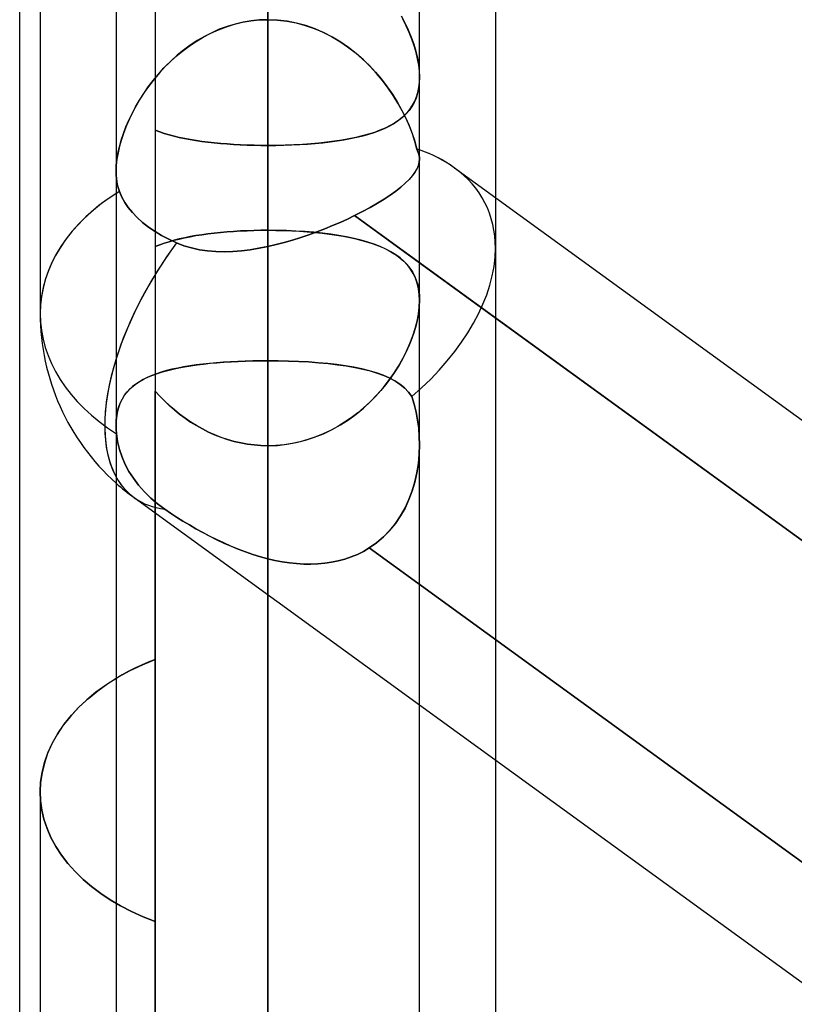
# Model space of a CAD drawing. Header units: millimetres. Extents: x -100 to 123, y -288 to 288.
# Tile 29 of 72: x 18.46 to 24.23, y -62.6 to -55.26. Entities that reach past the tile are written whole.
import ezdxf

# ---------------------------------------------------------------- set-up
doc = ezdxf.new("R2010")
doc.units = ezdxf.units.MM
doc.layers.add('MAIN-1', color=7, linetype='Continuous')
doc.layers.add('MAIN-2', color=7, linetype='Continuous')

msp = doc.modelspace()

# ---------------------------------------------------------------- linework, layer by layer
at = {"layer": 'MAIN-1'}
for p, q in [((19.175, 0), (19.175, -170.929)), ((21.435, -170.929), (21.435, 0)), ((18.4575, -81.36), (18.4575, 0)), ((20.305, -171.9896), (20.305, 0)), ((22, -46.6148), (22, -56.5866)), ((18.61, -53.8221), (18.61, -57.4503)), ((21.4351, -55.6901), (21.435, -55.6903)), ((21.4351, -55.689), (21.4351, -55.6892)), ((21.4351, -55.6892), (21.4351, -55.6894)), ((21.4351, -55.6894), (21.4351, -55.6896)), ((21.4351, -55.6896), (21.4351, -55.6899)), ((21.4351, -55.6899), (21.4351, -55.6901)), ((21.435, -56.2995), (21.435, -56.2996)), ((21.435, -56.2996), (21.435, -56.2996)), ((21.435, -56.2996), (21.435, -56.2997)), ((21.435, -56.2997), (21.435, -56.2998)), ((21.435, -56.2998), (21.435, -56.2998)), ((21.435, -56.2998), (21.435, -56.2999)), ((21.6952, -56.3651), (30.175, -62.5248)), ((21.435, -57.0726), (30.175, -63.4212)), ((20.305, -62.5963), (20.305, -57.8021)), ((19.175, -60.169), (19.098, -60.2184)), ((19.0254, -60.2712), (18.9568, -60.3278)), ((19.098, -60.2184), (19.0254, -60.2712)), ((18.9568, -60.3278), (18.893, -60.388)), ((18.893, -60.388), (18.8347, -60.4513)), ((21.435, -60.3661), (30.175, -66.7148)), ((18.8347, -60.4513), (18.7823, -60.5174)), ((18.7823, -60.5174), (18.7365, -60.5857)), ((18.6975, -60.6558), (18.6657, -60.7271)), ((18.7365, -60.5857), (18.6975, -60.6558)), ((18.6657, -60.7271), (18.641, -60.7991)), ((18.641, -60.7991), (18.6236, -60.8712)), ((22, -60.7765), (22, -63.7778)), ((18.6236, -60.8712), (18.6134, -60.9428)), ((18.6134, -60.9428), (18.61, -61.0134)), ((18.61, -61.0134), (18.61, -64.6416))]:
    msp.add_line(p, q, dxfattribs=at)
msp.add_arc((20.305, -57.4503), 1.695, 180.00004, 228.18968, dxfattribs=at)
for major_axis, ratio, start_param, end_param in [((-1.617, -0.824), 0.616794, -2.835494, -2.605056), ((-1.695, 0), 0.707107, -0.84107, 0), ((0.9962, 1.3714), 0.506681, 2.157163, 2.907881)]:
    msp.add_ellipse((20.305, -57.4503), major_axis=major_axis, ratio=ratio, start_param=start_param, end_param=end_param, dxfattribs=at)
at = {"layer": 'MAIN-2'}
for p, q in [((20.305, 0), (20.305, -170.4962)), ((20.305, 0), (20.305, -171.9896)), ((20.305, 0), (20.305, -56.9514)), ((20.305, -57.8021), (20.305, 0)), ((20.305, -56.9514), (20.305, 0)), ((20.305, -51.4042), (20.305, -56.1984)), ((20.305, -56.1984), (20.305, -51.4042)), ((20.305, -51.4042), (20.305, -57.8021)), ((20.305, -57.8021), (20.305, -51.4042)), ((19.4675, -54.9199), (19.4675, -60.0271)), ((20.305, -54.9043), (20.305, -56.8304)), ((20.305, -56.8304), (20.305, -54.9043)), ((19.9965, -55.3138), (20.0565, -55.2953)), ((20.061, -55.2941), (20.0019, -55.3119)), ((20.0565, -55.2953), (20.1174, -55.2808)), ((20.121, -55.28), (20.061, -55.2941)), ((20.1174, -55.2808), (20.1792, -55.2702)), ((20.1817, -55.2699), (20.121, -55.28)), ((20.1792, -55.2702), (20.2418, -55.2638)), ((20.2431, -55.2637), (20.1817, -55.2699)), ((20.2418, -55.2638), (20.305, -55.2617)), ((20.305, -55.2617), (20.2431, -55.2637)), ((20.305, -55.2617), (20.3761, -55.2644)), ((20.3773, -55.2645), (20.305, -55.2617)), ((20.3761, -55.2644), (20.4465, -55.2725)), ((20.4488, -55.2729), (20.3773, -55.2645)), ((20.4465, -55.2725), (20.5159, -55.2858)), ((20.5193, -55.2866), (20.4488, -55.2729)), ((20.5159, -55.2858), (20.5843, -55.3042)), ((20.5886, -55.3056), (20.5193, -55.2866)), ((21.2981, -55.2333), (21.3258, -55.2856)), ((21.3361, -55.3068), (21.3109, -55.2568)), ((21.3258, -55.2856), (21.3506, -55.3382)), ((19.8243, -55.3909), (19.8801, -55.3618)), ((19.8873, -55.3584), (19.8324, -55.3865)), ((19.8801, -55.3618), (19.9376, -55.336)), ((19.9438, -55.3334), (19.8873, -55.3584)), ((19.9376, -55.336), (19.9965, -55.3138)), ((20.0019, -55.3119), (19.9438, -55.3334)), ((20.5843, -55.3042), (20.6515, -55.3276)), ((20.6565, -55.3296), (20.5886, -55.3056)), ((20.6515, -55.3276), (20.7169, -55.3556)), ((20.7227, -55.3584), (20.6565, -55.3296)), ((20.7169, -55.3556), (20.78, -55.3878)), ((20.7866, -55.3915), (20.7227, -55.3584)), ((21.3587, -55.357), (21.3361, -55.3068)), ((21.3506, -55.3382), (21.3725, -55.3908)), ((21.3786, -55.4069), (21.3587, -55.357)), ((19.7185, -55.458), (19.7705, -55.423)), ((19.7792, -55.4175), (19.7279, -55.4514)), ((19.7705, -55.423), (19.8243, -55.3909)), ((19.8324, -55.3865), (19.7792, -55.4175)), ((20.78, -55.3878), (20.8409, -55.4239)), ((20.8481, -55.4286), (20.7866, -55.3915)), ((20.8409, -55.4239), (20.8993, -55.4636)), ((20.9071, -55.4693), (20.8481, -55.4286)), ((21.3725, -55.3908), (21.3913, -55.4432)), ((21.3956, -55.4566), (21.3786, -55.4069)), ((21.3913, -55.4432), (21.4069, -55.4952)), ((19.6207, -55.5354), (19.6686, -55.4955)), ((19.6784, -55.4878), (19.6309, -55.5265)), ((19.6686, -55.4955), (19.7185, -55.458)), ((19.7279, -55.4514), (19.6784, -55.4878)), ((20.8993, -55.4636), (20.9552, -55.5066)), ((20.9634, -55.5133), (20.9071, -55.4693)), ((20.9552, -55.5066), (21.0085, -55.5526)), ((21.017, -55.5604), (20.9634, -55.5133)), ((21.4097, -55.5056), (21.3956, -55.4566)), ((21.4069, -55.4952), (21.4192, -55.5463)), ((21.4207, -55.5538), (21.4097, -55.5056)), ((19.5314, -55.6215), (19.5749, -55.5775)), ((19.5854, -55.5675), (19.5419, -55.6105)), ((19.5749, -55.5775), (19.6207, -55.5354)), ((19.6309, -55.5265), (19.5854, -55.5675)), ((21.0085, -55.5526), (21.0591, -55.6013)), ((21.0677, -55.6101), (21.017, -55.5604)), ((21.4192, -55.5463), (21.428, -55.5959)), ((21.4287, -55.6009), (21.4207, -55.5538)), ((21.428, -55.5959), (21.4333, -55.6435)), ((19.4513, -55.7139), (19.4902, -55.667)), ((19.5005, -55.6552), (19.4613, -55.7015)), ((19.4902, -55.667), (19.5314, -55.6215)), ((19.5419, -55.6105), (19.5005, -55.6552)), ((21.0591, -55.6013), (21.107, -55.6525)), ((21.1154, -55.662), (21.0677, -55.6101)), ((21.107, -55.6525), (21.1521, -55.7057)), ((21.16, -55.7156), (21.1154, -55.662)), ((21.4335, -55.6459), (21.4287, -55.6009)), ((21.4333, -55.6435), (21.4351, -55.689)), ((21.4351, -55.689), (21.4335, -55.6459)), ((19.4149, -55.7619), (19.4513, -55.7139)), ((19.4613, -55.7015), (19.4243, -55.7491)), ((21.1521, -55.7057), (21.1941, -55.7606)), ((21.2014, -55.7706), (21.16, -55.7156)), ((21.4333, -55.7323), (21.4283, -55.7723)), ((21.4291, -55.767), (21.4336, -55.729)), ((21.435, -55.6903), (21.4333, -55.7323)), ((21.4336, -55.729), (21.4351, -55.689)), ((19.3495, -55.8601), (19.381, -55.8107)), ((19.3896, -55.7978), (19.3573, -55.8474)), ((19.381, -55.8107), (19.4149, -55.7619)), ((19.4243, -55.7491), (19.3896, -55.7978)), ((21.1941, -55.7606), (21.2332, -55.8169)), ((21.2396, -55.8268), (21.2014, -55.7706)), ((21.42, -55.8102), (21.4086, -55.8456)), ((21.4116, -55.8373), (21.4218, -55.8032)), ((21.4283, -55.7723), (21.42, -55.8102)), ((21.4218, -55.8032), (21.4291, -55.767)), ((19.3206, -55.9098), (19.3495, -55.8601)), ((19.3573, -55.8474), (19.3274, -55.8976)), ((21.2332, -55.8169), (21.269, -55.8743)), ((21.2745, -55.8835), (21.2396, -55.8268)), ((21.269, -55.8743), (21.3017, -55.9324)), ((21.3061, -55.9406), (21.2745, -55.8835)), ((21.3942, -55.8785), (21.3768, -55.909)), ((21.3831, -55.8988), (21.3987, -55.8691)), ((21.4086, -55.8456), (21.3942, -55.8785)), ((21.3987, -55.8691), (21.4116, -55.8373)), ((19.2702, -56.0097), (19.2941, -55.9597)), ((19.2999, -55.9484), (19.2748, -55.9997)), ((19.2941, -55.9597), (19.3206, -55.9098)), ((19.3274, -55.8976), (19.2999, -55.9484)), ((21.3017, -55.9324), (21.3312, -55.9912)), ((21.3343, -55.9978), (21.3061, -55.9406)), ((21.3218, -55.9758), (21.3446, -55.952)), ((21.3567, -55.9374), (21.334, -55.9636)), ((21.3446, -55.952), (21.3651, -55.9264)), ((21.3768, -55.909), (21.3567, -55.9374)), ((21.3651, -55.9264), (21.3831, -55.8988)), ((19.2487, -56.0599), (19.2702, -56.0097)), ((19.2748, -55.9997), (19.2522, -56.0511)), ((21.2493, -56.0316), (21.2157, -56.051)), ((21.2398, -56.0374), (21.2694, -56.0183)), ((21.2802, -56.0106), (21.2493, -56.0316)), ((21.2694, -56.0183), (21.2967, -55.9979)), ((21.3085, -55.988), (21.2802, -56.0106)), ((21.2967, -55.9979), (21.3218, -55.9758)), ((21.334, -55.9636), (21.3085, -55.988)), ((21.3312, -55.9912), (21.3574, -56.0503)), ((21.3595, -56.0553), (21.3343, -55.9978)), ((19.2323, -56.1025), (19.2152, -56.1535)), ((19.2297, -56.1099), (19.2487, -56.0599)), ((19.2522, -56.0511), (19.2323, -56.1025)), ((19.4675, -56.0848), (19.5, -56.097)), ((19.5001, -56.097), (19.4675, -56.0848)), ((19.5, -56.097), (19.5342, -56.1085)), ((19.5342, -56.1085), (19.5001, -56.097)), ((19.5342, -56.1085), (19.5698, -56.1191)), ((19.57, -56.1192), (19.5342, -56.1085)), ((21.099, -56.1009), (21.0551, -56.1148)), ((21.0572, -56.1142), (21.0982, -56.1012)), ((21.0982, -56.1012), (21.137, -56.087)), ((21.1405, -56.0856), (21.099, -56.1009)), ((21.137, -56.087), (21.1736, -56.0717)), ((21.1794, -56.069), (21.1405, -56.0856)), ((21.1736, -56.0717), (21.2078, -56.0552)), ((21.2157, -56.051), (21.1794, -56.069)), ((21.2078, -56.0552), (21.2398, -56.0374)), ((21.3574, -56.0503), (21.3801, -56.1093)), ((21.3813, -56.1126), (21.3595, -56.0553)), ((21.3801, -56.1093), (21.3991, -56.1678)), ((19.1997, -56.2086), (19.2133, -56.1596)), ((19.2152, -56.1535), (19.2009, -56.2039)), ((19.2133, -56.1596), (19.2297, -56.1099)), ((19.5698, -56.1191), (19.6069, -56.129)), ((19.6073, -56.1291), (19.57, -56.1192)), ((19.6069, -56.129), (19.6455, -56.1382)), ((19.6461, -56.1383), (19.6073, -56.1291)), ((19.6455, -56.1382), (19.6854, -56.1467)), ((19.6863, -56.1468), (19.6461, -56.1383)), ((19.6854, -56.1467), (19.7267, -56.1544)), ((19.7279, -56.1546), (19.6863, -56.1468)), ((19.7267, -56.1544), (19.7693, -56.1615)), ((19.7707, -56.1617), (19.7279, -56.1546)), ((19.7693, -56.1615), (19.8133, -56.1679)), ((19.8148, -56.1681), (19.7707, -56.1617)), ((19.8133, -56.1679), (19.8584, -56.1737)), ((19.8601, -56.1739), (19.8148, -56.1681)), ((19.8584, -56.1737), (19.9048, -56.1789)), ((19.9065, -56.1791), (19.8601, -56.1739)), ((19.9048, -56.1789), (19.9522, -56.1835)), ((19.9541, -56.1836), (19.9065, -56.1791)), ((20.6851, -56.1809), (20.6246, -56.1863)), ((20.6588, -56.1834), (20.7146, -56.1779)), ((20.7441, -56.1746), (20.6851, -56.1809)), ((20.7146, -56.1779), (20.7688, -56.1716)), ((20.8012, -56.1673), (20.7441, -56.1746)), ((20.7688, -56.1716), (20.8214, -56.1644)), ((20.8563, -56.159), (20.8012, -56.1673)), ((20.8214, -56.1644), (20.8723, -56.1563)), ((20.9092, -56.1496), (20.8563, -56.159)), ((20.8723, -56.1563), (20.9214, -56.1473)), ((20.9601, -56.1392), (20.9092, -56.1496)), ((20.9214, -56.1473), (20.9686, -56.1372)), ((21.0087, -56.1276), (20.9601, -56.1392)), ((20.9686, -56.1372), (21.014, -56.1262)), ((21.0551, -56.1148), (21.0087, -56.1276)), ((21.014, -56.1262), (21.0572, -56.1142)), ((21.3996, -56.1694), (21.3813, -56.1126)), ((21.3991, -56.1678), (21.4143, -56.2253)), ((21.4143, -56.2253), (21.3996, -56.1694)), ((19.1896, -56.2534), (19.1815, -56.3013)), ((19.1889, -56.2568), (19.1997, -56.2086)), ((19.2009, -56.2039), (19.1896, -56.2534)), ((19.9522, -56.1835), (20.0006, -56.1874)), ((20.0026, -56.1876), (19.9541, -56.1836)), ((20.0006, -56.1874), (20.0499, -56.1908)), ((20.0517, -56.1909), (20.0026, -56.1876)), ((20.0499, -56.1908), (20.1001, -56.1935)), ((20.1014, -56.1936), (20.0517, -56.1909)), ((20.1001, -56.1935), (20.1508, -56.1957)), ((20.1517, -56.1957), (20.1014, -56.1936)), ((20.1508, -56.1957), (20.2019, -56.1972)), ((20.2024, -56.1972), (20.1517, -56.1957)), ((20.2019, -56.1972), (20.2533, -56.1981)), ((20.2535, -56.1981), (20.2024, -56.1972)), ((20.2533, -56.1981), (20.305, -56.1984)), ((20.305, -56.1984), (20.2535, -56.1981)), ((20.3702, -56.1979), (20.305, -56.1984)), ((20.305, -56.1984), (20.3656, -56.198)), ((20.305, -62.5963), (20.305, -56.1984)), ((20.305, -56.1984), (20.305, -62.5963)), ((20.3656, -56.198), (20.4256, -56.1967)), ((20.435, -56.1964), (20.3702, -56.1979)), ((20.4256, -56.1967), (20.4851, -56.1947)), ((20.4992, -56.194), (20.435, -56.1964)), ((20.4851, -56.1947), (20.5438, -56.1918)), ((20.5626, -56.1906), (20.4992, -56.194)), ((20.5438, -56.1918), (20.6018, -56.188)), ((20.6246, -56.1863), (20.5626, -56.1906)), ((20.6018, -56.188), (20.6588, -56.1834)), ((21.4143, -56.2253), (21.4205, -56.2377)), ((21.4205, -56.2376), (21.4143, -56.2253)), ((21.4256, -56.2499), (21.4205, -56.2376)), ((21.4205, -56.2377), (21.4256, -56.2499)), ((21.4256, -56.2499), (21.4296, -56.2623)), ((21.4296, -56.2622), (21.4256, -56.2499)), ((19.1765, -56.3487), (19.1812, -56.3037)), ((19.1815, -56.3013), (19.1766, -56.3475)), ((19.1812, -56.3037), (19.1889, -56.2568)), ((21.433, -56.3239), (21.4266, -56.3484)), ((21.4268, -56.3479), (21.433, -56.3234)), ((21.4326, -56.2746), (21.4296, -56.2622)), ((21.4296, -56.2623), (21.4326, -56.2746)), ((21.4326, -56.2746), (21.4344, -56.287)), ((21.4343, -56.287), (21.4326, -56.2746)), ((21.433, -56.3234), (21.435, -56.2995)), ((21.435, -56.2999), (21.433, -56.3239)), ((21.435, -56.2995), (21.4343, -56.287)), ((21.4344, -56.287), (21.435, -56.2995)), ((19.1766, -56.3475), (19.1749, -56.3917)), ((19.1749, -56.3918), (19.1765, -56.3487)), ((19.1749, -56.3917), (19.1756, -56.4189)), ((19.1756, -56.4191), (19.1749, -56.3918)), ((21.4008, -56.3993), (21.3812, -56.4256)), ((21.3815, -56.4252), (21.401, -56.3988)), ((21.4159, -56.3736), (21.4008, -56.3993)), ((21.401, -56.3988), (21.4161, -56.3731)), ((21.4266, -56.3484), (21.4159, -56.3736)), ((21.4161, -56.3731), (21.4268, -56.3479)), ((19.1756, -56.4189), (19.1777, -56.4453)), ((19.1777, -56.4454), (19.1756, -56.4191)), ((19.1777, -56.4453), (19.1811, -56.4709)), ((19.1811, -56.4709), (19.1777, -56.4454)), ((19.1811, -56.4709), (19.186, -56.4956)), ((19.1859, -56.4955), (19.1811, -56.4709)), ((21.3572, -56.4526), (21.3287, -56.4804)), ((21.329, -56.4801), (21.3575, -56.4523)), ((21.3812, -56.4256), (21.3572, -56.4526)), ((21.3575, -56.4523), (21.3815, -56.4252)), ((19.1921, -56.5192), (19.1859, -56.4955)), ((19.186, -56.4956), (19.1921, -56.5192)), ((19.1921, -56.5192), (19.1996, -56.5417)), ((19.1996, -56.5417), (19.1921, -56.5192)), ((19.1996, -56.5417), (19.2178, -56.5834)), ((19.2178, -56.5834), (19.1996, -56.5417)), ((21.2582, -56.5382), (21.2166, -56.568)), ((21.2168, -56.5678), (21.2584, -56.538)), ((21.2956, -56.509), (21.2582, -56.5382)), ((21.2584, -56.538), (21.2959, -56.5087)), ((21.3287, -56.4804), (21.2956, -56.509)), ((21.2959, -56.5087), (21.329, -56.4801)), ((19.2178, -56.5834), (19.2402, -56.6236)), ((19.2402, -56.6236), (19.2178, -56.5834)), ((21.171, -56.5982), (21.1214, -56.6287)), ((21.1215, -56.6286), (21.1712, -56.598)), ((21.2166, -56.568), (21.171, -56.5982)), ((21.1712, -56.598), (21.2168, -56.5678)), ((22, -56.5866), (22, -56.9632)), ((19.2402, -56.6236), (19.266, -56.6613)), ((19.266, -56.6613), (19.2402, -56.6236)), ((19.266, -56.6613), (19.2964, -56.6986)), ((19.2964, -56.6986), (19.266, -56.6613)), ((21.0108, -56.6904), (20.9508, -56.7209)), ((20.9508, -56.7209), (21.0108, -56.6904)), ((21.0679, -56.6595), (21.0108, -56.6904)), ((21.0108, -56.6904), (21.0679, -56.6595)), ((21.0679, -56.6595), (21.1215, -56.6286)), ((21.1214, -56.6287), (21.0679, -56.6595)), ((19.2964, -56.6986), (19.3322, -56.736)), ((19.3322, -56.736), (19.2964, -56.6986)), ((19.3322, -56.736), (19.3728, -56.7726)), ((19.3728, -56.7726), (19.3322, -56.736)), ((20.8979, -56.7464), (20.8432, -56.7714)), ((20.8432, -56.7714), (20.8979, -56.7464)), ((20.9508, -56.7209), (20.8979, -56.7464)), ((20.8979, -56.7464), (20.9508, -56.7209)), ((30.4067, -63.5895), (20.9508, -56.7209)), ((20.9508, -56.7209), (21.435, -57.0726)), ((19.3728, -56.7726), (19.4176, -56.8075)), ((19.4176, -56.8075), (19.3728, -56.7726)), ((19.4176, -56.8075), (19.4653, -56.84)), ((19.4653, -56.84), (19.4176, -56.8075)), ((19.4653, -56.84), (19.5144, -56.8694)), ((19.5144, -56.8694), (19.4653, -56.84)), ((19.9525, -56.8467), (20.001, -56.8423)), ((20.0015, -56.8423), (19.953, -56.8466)), ((20.001, -56.8423), (20.0502, -56.8387)), ((20.0508, -56.8387), (20.0015, -56.8423)), ((20.0502, -56.8387), (20.1001, -56.8357)), ((20.1006, -56.8357), (20.0508, -56.8387)), ((20.1001, -56.8357), (20.1505, -56.8334)), ((20.151, -56.8334), (20.1006, -56.8357)), ((20.1505, -56.8334), (20.2016, -56.8317)), ((20.2019, -56.8317), (20.151, -56.8334)), ((20.2016, -56.8317), (20.2531, -56.8307)), ((20.2533, -56.8307), (20.2019, -56.8317)), ((20.2531, -56.8307), (20.305, -56.8304)), ((20.305, -56.8304), (20.2533, -56.8307)), ((20.305, -73.902), (20.305, -56.8304)), ((20.3753, -56.831), (20.305, -56.8304)), ((20.305, -56.8304), (20.3651, -56.8308)), ((20.3651, -56.8308), (20.4246, -56.8322)), ((20.4448, -56.8328), (20.3753, -56.831)), ((20.4246, -56.8322), (20.4835, -56.8344)), ((20.5134, -56.8359), (20.4448, -56.8328)), ((20.4835, -56.8344), (20.5417, -56.8375)), ((20.5808, -56.8402), (20.5134, -56.8359)), ((20.5417, -56.8375), (20.5991, -56.8416)), ((20.6469, -56.8456), (20.5808, -56.8402)), ((20.5991, -56.8416), (20.6556, -56.8465)), ((20.6701, -56.8424), (20.6103, -56.8641)), ((20.6103, -56.8641), (20.67, -56.8424)), ((20.67, -56.8424), (20.729, -56.8196)), ((20.729, -56.8196), (20.6701, -56.8424)), ((20.7868, -56.7958), (20.729, -56.8196)), ((20.729, -56.8196), (20.7869, -56.7958)), ((20.8432, -56.7714), (20.7868, -56.7958)), ((20.7869, -56.7958), (20.8432, -56.7714)), ((19.5144, -56.8694), (19.5675, -56.8974)), ((19.5676, -56.8974), (19.5144, -56.8694)), ((19.5339, -56.9269), (19.5695, -56.9157)), ((19.5704, -56.9154), (19.5346, -56.9267)), ((19.5675, -56.8974), (19.6257, -56.9243)), ((19.6257, -56.9243), (19.5676, -56.8974)), ((19.5695, -56.9157), (19.6067, -56.9052)), ((19.6076, -56.905), (19.5704, -56.9154)), ((19.6067, -56.9052), (19.6452, -56.8954)), ((19.6461, -56.8952), (19.6076, -56.905)), ((19.6452, -56.8954), (19.6852, -56.8864)), ((19.6861, -56.8862), (19.6461, -56.8952)), ((19.6852, -56.8864), (19.7265, -56.8781)), ((19.7274, -56.8779), (19.6861, -56.8862)), ((19.7265, -56.8781), (19.7692, -56.8705)), ((19.77, -56.8703), (19.7274, -56.8779)), ((19.7692, -56.8705), (19.8131, -56.8635)), ((19.814, -56.8634), (19.77, -56.8703)), ((19.8131, -56.8635), (19.8584, -56.8573)), ((19.8591, -56.8572), (19.814, -56.8634)), ((19.8584, -56.8573), (19.9048, -56.8516)), ((19.9055, -56.8516), (19.8591, -56.8572)), ((19.9048, -56.8516), (19.9525, -56.8467)), ((19.953, -56.8466), (19.9055, -56.8516)), ((20.4891, -56.9037), (20.4279, -56.9213)), ((20.4279, -56.9213), (20.4891, -56.9037)), ((20.55, -56.8846), (20.4891, -56.9037)), ((20.4891, -56.9037), (20.5499, -56.8846)), ((20.5499, -56.8846), (20.6103, -56.8641)), ((20.6103, -56.8641), (20.55, -56.8846)), ((20.7116, -56.8524), (20.6469, -56.8456)), ((20.6556, -56.8465), (20.7108, -56.8523)), ((20.7108, -56.8523), (20.7643, -56.8589)), ((20.7741, -56.8603), (20.7116, -56.8524)), ((20.7643, -56.8589), (20.8162, -56.8665)), ((20.8342, -56.8694), (20.7741, -56.8603)), ((20.8162, -56.8665), (20.8665, -56.875)), ((20.8921, -56.8797), (20.8342, -56.8694)), ((20.8665, -56.875), (20.9149, -56.8844)), ((20.9474, -56.8914), (20.8921, -56.8797)), ((20.9149, -56.8844), (20.9616, -56.8947)), ((21.0002, -56.9043), (20.9474, -56.8914)), ((20.9616, -56.8947), (21.0064, -56.906)), ((21.0503, -56.9187), (21.0002, -56.9043)), ((21.0064, -56.906), (21.0493, -56.9183)), ((19.5003, -56.9388), (19.4675, -56.9517)), ((19.4675, -56.9517), (19.4999, -56.9389)), ((19.4675, -56.9517), (19.4675, -74.2734)), ((19.4999, -56.9389), (19.5339, -56.9269)), ((19.5346, -56.9267), (19.5003, -56.9388)), ((19.6257, -56.9243), (19.6807, -56.9454)), ((19.6806, -56.9454), (19.6257, -56.9243)), ((19.7375, -56.9622), (19.6806, -56.9454)), ((19.6807, -56.9454), (19.7376, -56.9623)), ((19.7961, -56.9749), (19.7375, -56.9622)), ((19.7376, -56.9623), (19.7964, -56.9749)), ((19.8565, -56.9836), (19.7961, -56.9749)), ((19.7964, -56.9749), (19.8568, -56.9836)), ((19.9182, -56.9885), (19.8565, -56.9836)), ((19.8568, -56.9836), (19.9186, -56.9885)), ((19.981, -56.9899), (19.9182, -56.9885)), ((19.9186, -56.9885), (19.9813, -56.9899)), ((20.0447, -56.988), (19.981, -56.9899)), ((19.9813, -56.9899), (20.045, -56.9879)), ((20.1091, -56.9829), (20.0447, -56.988)), ((20.045, -56.9879), (20.1093, -56.9828)), ((20.174, -56.975), (20.1091, -56.9829)), ((20.1093, -56.9828), (20.1742, -56.9749)), ((20.2394, -56.9644), (20.174, -56.975)), ((20.1742, -56.9749), (20.2395, -56.9644)), ((20.305, -56.9514), (20.2394, -56.9644)), ((20.2395, -56.9644), (20.305, -56.9514)), ((20.3665, -56.9372), (20.305, -56.9514)), ((20.305, -56.9514), (20.3665, -56.9372)), ((20.4279, -56.9213), (20.3665, -56.9372)), ((20.3665, -56.9372), (20.4279, -56.9213)), ((21.0493, -56.9183), (21.0902, -56.9317)), ((21.0976, -56.9344), (21.0503, -56.9187)), ((21.0902, -56.9317), (21.1292, -56.9462)), ((21.142, -56.9515), (21.0976, -56.9344)), ((21.1292, -56.9462), (21.1661, -56.9619)), ((21.1834, -56.9701), (21.142, -56.9515)), ((21.1661, -56.9619), (21.2009, -56.9789)), ((21.2219, -56.9904), (21.1834, -56.9701)), ((21.2009, -56.9789), (21.2334, -56.9972)), ((22, -56.9632), (22, -60.7765)), ((21.2572, -57.0123), (21.2219, -56.9904)), ((21.2334, -56.9972), (21.2638, -57.0168)), ((21.2895, -57.0359), (21.2572, -57.0123)), ((21.2638, -57.0168), (21.2919, -57.0379)), ((21.3187, -57.0614), (21.2895, -57.0359)), ((21.2919, -57.0379), (21.3178, -57.0606)), ((21.3178, -57.0606), (21.3414, -57.0851)), ((21.3448, -57.089), (21.3187, -57.0614)), ((21.3414, -57.0851), (21.3626, -57.1115)), ((21.3679, -57.119), (21.3448, -57.089)), ((21.3626, -57.1115), (21.3813, -57.1398)), ((21.3879, -57.1516), (21.3679, -57.119)), ((21.3813, -57.1398), (21.3974, -57.1703)), ((21.4046, -57.1867), (21.3879, -57.1516)), ((21.3974, -57.1703), (21.4108, -57.2029)), ((21.4178, -57.2248), (21.4046, -57.1867)), ((21.4108, -57.2029), (21.4213, -57.2379)), ((21.4274, -57.2656), (21.4178, -57.2248)), ((21.4213, -57.2379), (21.4289, -57.2748)), ((21.4331, -57.3089), (21.4274, -57.2656)), ((21.4289, -57.2748), (21.4335, -57.3138)), ((21.433, -57.4034), (21.4351, -57.3547)), ((21.4351, -57.3547), (21.4331, -57.3089)), ((21.4351, -57.3547), (21.4334, -57.3978)), ((21.4335, -57.3138), (21.4351, -57.3547)), ((21.427, -57.4545), (21.433, -57.4034)), ((21.4334, -57.3978), (21.4286, -57.443)), ((21.4207, -57.49), (21.4096, -57.5381)), ((21.4168, -57.5079), (21.427, -57.4545)), ((21.4286, -57.443), (21.4207, -57.49)), ((21.3851, -57.6179), (21.4028, -57.5625)), ((21.4096, -57.5381), (21.3954, -57.5869)), ((21.4028, -57.5625), (21.4168, -57.5079)), ((21.3784, -57.6364), (21.3585, -57.6862)), ((21.3637, -57.6739), (21.3851, -57.6179)), ((21.3954, -57.5869), (21.3784, -57.6364)), ((21.3585, -57.6862), (21.3358, -57.7362)), ((21.3387, -57.73), (21.3637, -57.6739)), ((21.2786, -57.8416), (21.3104, -57.7859)), ((21.3104, -57.786), (21.2824, -57.8354)), ((21.3104, -57.7859), (21.3387, -57.73)), ((21.3358, -57.7362), (21.3104, -57.786)), ((19.5914, -57.8658), (19.5507, -57.876)), ((19.5596, -57.8737), (19.6, -57.8638)), ((19.634, -57.8565), (19.5914, -57.8658)), ((19.6, -57.8638), (19.6421, -57.8548)), ((19.6782, -57.848), (19.634, -57.8565)), ((19.6421, -57.8548), (19.6858, -57.8466)), ((19.7241, -57.8403), (19.6782, -57.848)), ((19.6858, -57.8466), (19.7311, -57.8392)), ((19.7714, -57.8335), (19.7241, -57.8403)), ((19.7311, -57.8392), (19.7778, -57.8326)), ((19.8202, -57.8273), (19.7714, -57.8335)), ((19.7778, -57.8326), (19.826, -57.8267)), ((19.8703, -57.8219), (19.8202, -57.8273)), ((19.826, -57.8267), (19.8756, -57.8214)), ((19.9218, -57.8172), (19.8703, -57.8219)), ((19.8756, -57.8214), (19.9265, -57.8168)), ((19.9746, -57.8132), (19.9218, -57.8172)), ((19.9265, -57.8168), (19.9784, -57.8129)), ((20.0282, -57.8097), (19.9746, -57.8132)), ((19.9784, -57.8129), (20.0311, -57.8095)), ((20.0826, -57.807), (20.0282, -57.8097)), ((20.0311, -57.8095), (20.0847, -57.8069)), ((20.1375, -57.8048), (20.0826, -57.807)), ((20.0847, -57.8069), (20.1389, -57.8048)), ((20.1929, -57.8033), (20.1375, -57.8048)), ((20.1389, -57.8048), (20.1938, -57.8033)), ((20.2488, -57.8024), (20.1929, -57.8033)), ((20.1938, -57.8033), (20.2492, -57.8024)), ((20.305, -57.8021), (20.2488, -57.8024)), ((20.2492, -57.8024), (20.305, -57.8021)), ((20.305, -57.8021), (20.3827, -57.8027)), ((20.305, -62.5963), (20.305, -57.8021)), ((20.305, -57.8021), (20.305, -62.5963)), ((20.3825, -57.8027), (20.305, -57.8021)), ((20.459, -57.8044), (20.3825, -57.8027)), ((20.3827, -57.8027), (20.4597, -57.8044)), ((20.5344, -57.8073), (20.459, -57.8044)), ((20.4597, -57.8044), (20.5357, -57.8073)), ((20.6084, -57.8113), (20.5344, -57.8073)), ((20.5357, -57.8073), (20.6106, -57.8115)), ((20.6807, -57.8166), (20.6084, -57.8113)), ((20.6106, -57.8115), (20.6839, -57.8169)), ((20.7512, -57.8231), (20.6807, -57.8166)), ((20.6839, -57.8169), (20.755, -57.8235)), ((20.8191, -57.8309), (20.7512, -57.8231)), ((20.755, -57.8235), (20.8234, -57.8315)), ((20.8843, -57.84), (20.8191, -57.8309)), ((20.8234, -57.8315), (20.8892, -57.8408)), ((20.9465, -57.8506), (20.8843, -57.84)), ((20.8892, -57.8408), (20.952, -57.8517)), ((21.0056, -57.8628), (20.9465, -57.8506)), ((20.952, -57.8517), (21.0118, -57.8642)), ((21.0615, -57.8766), (21.0056, -57.8628)), ((21.0118, -57.8642), (21.068, -57.8784)), ((21.2434, -57.8969), (21.2786, -57.8416)), ((21.2824, -57.8354), (21.2519, -57.8842)), ((19.3771, -57.9418), (19.3485, -57.9583)), ((19.3546, -57.9545), (19.3841, -57.938)), ((19.4078, -57.9265), (19.3771, -57.9418)), ((19.3841, -57.938), (19.4155, -57.9229)), ((19.4405, -57.9123), (19.4078, -57.9265)), ((19.4155, -57.9229), (19.4488, -57.909)), ((19.4752, -57.8992), (19.4405, -57.9123)), ((19.4488, -57.909), (19.484, -57.8962)), ((19.512, -57.8871), (19.4752, -57.8992)), ((19.484, -57.8962), (19.5209, -57.8844)), ((19.5507, -57.876), (19.512, -57.8871)), ((19.5209, -57.8844), (19.5596, -57.8737)), ((21.1141, -57.8922), (21.0615, -57.8766)), ((21.068, -57.8784), (21.1205, -57.8943)), ((21.1633, -57.9098), (21.1141, -57.8922)), ((21.1205, -57.8943), (21.1691, -57.9121)), ((21.2089, -57.9296), (21.1633, -57.9098)), ((21.1691, -57.9121), (21.2139, -57.932)), ((21.2189, -57.9321), (21.1837, -57.9789)), ((21.2048, -57.9513), (21.2434, -57.8969)), ((21.2508, -57.9518), (21.2089, -57.9296)), ((21.2139, -57.932), (21.2547, -57.9541)), ((21.2519, -57.8842), (21.2189, -57.9321)), ((19.2751, -58.0158), (19.2548, -58.0382)), ((19.2574, -58.035), (19.2785, -58.0125)), ((19.2976, -57.9952), (19.2751, -58.0158)), ((19.2785, -58.0125), (19.3018, -57.9916)), ((19.322, -57.976), (19.2976, -57.9952)), ((19.3018, -57.9916), (19.3272, -57.9723)), ((19.3485, -57.9583), (19.322, -57.976)), ((19.3272, -57.9723), (19.3546, -57.9545)), ((21.1176, -58.0565), (21.1629, -58.0047)), ((21.1837, -57.9789), (21.1461, -58.0245)), ((21.1629, -58.0047), (21.2048, -57.9513)), ((21.2889, -57.9767), (21.2508, -57.9518)), ((21.2547, -57.9541), (21.2915, -57.9786)), ((21.3229, -58.0044), (21.2889, -57.9767)), ((21.2915, -57.9786), (21.3244, -58.0058)), ((21.3528, -58.0353), (21.3229, -58.0044)), ((21.3244, -58.0058), (21.3534, -58.036)), ((19.2205, -58.0881), (19.2068, -58.1159)), ((19.2078, -58.1135), (19.222, -58.0854)), ((19.2365, -58.0622), (19.2205, -58.0881)), ((19.222, -58.0854), (19.2385, -58.0593)), ((19.2548, -58.0382), (19.2365, -58.0622)), ((19.2385, -58.0593), (19.2574, -58.035)), ((19.5005, -58.0652), (19.4675, -58.0287)), ((19.4675, -58.0287), (19.5008, -58.0656)), ((19.4675, -61.9806), (19.4675, -58.0287)), ((19.5351, -58.1009), (19.5005, -58.0652)), ((19.5008, -58.0656), (19.5356, -58.1013)), ((21.1064, -58.0686), (21.0645, -58.111)), ((21.0691, -58.1065), (21.1176, -58.0565)), ((21.1461, -58.0245), (21.1064, -58.0686)), ((21.3783, -58.0695), (21.3528, -58.0353)), ((21.3534, -58.036), (21.3783, -58.0695)), ((21.3783, -58.0695), (21.3954, -58.1264)), ((21.3955, -58.1269), (21.3783, -58.0695)), ((19.1954, -58.1458), (19.1865, -58.1776)), ((19.1869, -58.1759), (19.1961, -58.1436)), ((19.2068, -58.1159), (19.1954, -58.1458)), ((19.1961, -58.1436), (19.2078, -58.1135)), ((19.5714, -58.1354), (19.5351, -58.1009)), ((19.5356, -58.1013), (19.5718, -58.1357)), ((19.6092, -58.1686), (19.5714, -58.1354)), ((19.5718, -58.1357), (19.6095, -58.1688)), ((20.9629, -58.1995), (21.0174, -58.1544)), ((21.0206, -58.1515), (20.9747, -58.1901)), ((21.0174, -58.1544), (21.0691, -58.1065)), ((21.0645, -58.111), (21.0206, -58.1515)), ((21.3954, -58.1264), (21.4094, -58.1844)), ((21.4096, -58.1852), (21.3955, -58.1269)), ((19.1763, -58.2459), (19.1803, -58.21)), ((19.1801, -58.2112), (19.1763, -58.2464)), ((19.1865, -58.1776), (19.1801, -58.2112)), ((19.1803, -58.21), (19.1869, -58.1759)), ((19.6484, -58.2004), (19.6092, -58.1686)), ((19.6095, -58.1688), (19.6485, -58.2005)), ((19.6889, -58.2306), (19.6484, -58.2004)), ((19.6485, -58.2005), (19.6889, -58.2306)), ((19.7307, -58.2591), (19.6889, -58.2306)), ((19.6889, -58.2306), (19.7305, -58.259)), ((20.9268, -58.2265), (20.8771, -58.2605)), ((20.9057, -58.2414), (20.9629, -58.1995)), ((20.9747, -58.1901), (20.9268, -58.2265)), ((21.4094, -58.1844), (21.4205, -58.2438)), ((21.4206, -58.2444), (21.4096, -58.1852)), ((19.175, -58.2833), (19.1763, -58.2459)), ((19.1763, -58.2464), (19.175, -58.2834)), ((19.175, -58.2935), (19.175, -58.2833)), ((19.175, -58.2834), (19.1751, -58.2934)), ((19.1753, -58.3037), (19.175, -58.2935)), ((19.1751, -58.2934), (19.1753, -58.3036)), ((19.1753, -58.3036), (19.1758, -58.314)), ((19.1757, -58.314), (19.1753, -58.3037)), ((19.7305, -58.259), (19.7735, -58.2856)), ((19.7737, -58.2858), (19.7307, -58.2591)), ((19.7735, -58.2856), (19.8176, -58.3104)), ((19.8179, -58.3106), (19.7737, -58.2858)), ((20.8256, -58.292), (20.7724, -58.3208)), ((20.7841, -58.3148), (20.8461, -58.2799)), ((20.8771, -58.2605), (20.8256, -58.292)), ((20.8461, -58.2799), (20.9057, -58.2414)), ((21.4205, -58.2438), (21.4285, -58.3044)), ((21.4285, -58.3048), (21.4206, -58.2444)), ((21.4285, -58.3044), (21.4334, -58.3659)), ((21.4334, -58.3661), (21.4285, -58.3048)), ((19.1764, -58.3244), (19.1757, -58.314)), ((19.1758, -58.314), (19.1764, -58.3244)), ((19.1772, -58.335), (19.1764, -58.3244)), ((19.1764, -58.3244), (19.1772, -58.335)), ((19.1782, -58.3456), (19.1772, -58.335)), ((19.1772, -58.335), (19.1782, -58.3456)), ((19.1782, -58.3456), (19.1867, -58.404)), ((19.1866, -58.404), (19.1782, -58.3456)), ((19.8176, -58.3104), (19.8629, -58.3333)), ((19.8632, -58.3335), (19.8179, -58.3106)), ((19.8629, -58.3333), (19.9092, -58.354)), ((19.9097, -58.3542), (19.8632, -58.3335)), ((19.9092, -58.354), (19.9564, -58.3726)), ((19.9571, -58.3728), (19.9097, -58.3542)), ((19.9564, -58.3726), (20.0045, -58.3889)), ((20.0052, -58.3891), (19.9571, -58.3728)), ((20.5859, -58.3947), (20.6537, -58.3726)), ((20.6615, -58.3696), (20.6041, -58.3893)), ((20.6537, -58.3726), (20.7199, -58.3458)), ((20.7177, -58.3468), (20.6615, -58.3696)), ((20.7724, -58.3208), (20.7177, -58.3468)), ((20.7199, -58.3458), (20.7841, -58.3148)), ((21.4334, -58.3659), (21.435, -58.428)), ((21.435, -58.428), (21.4334, -58.3661)), ((19.2006, -58.4627), (19.1866, -58.404)), ((19.1867, -58.404), (19.2006, -58.4627)), ((20.0045, -58.3889), (20.0534, -58.4028)), ((20.054, -58.403), (20.0052, -58.3891)), ((20.0534, -58.4028), (20.103, -58.4143)), ((20.1033, -58.4144), (20.054, -58.403)), ((20.103, -58.4143), (20.153, -58.4234)), ((20.1532, -58.4234), (20.1033, -58.4144)), ((20.153, -58.4234), (20.2034, -58.4298)), ((20.2034, -58.4298), (20.1532, -58.4234)), ((20.254, -58.4337), (20.2034, -58.4298)), ((20.2034, -58.4298), (20.2541, -58.4337)), ((20.305, -58.435), (20.254, -58.4337)), ((20.2541, -58.4337), (20.305, -58.435)), ((20.305, -58.435), (20.3764, -58.4325)), ((20.3658, -58.4332), (20.305, -58.435)), ((20.305, -58.435), (20.305, -76.162)), ((20.305, -58.435), (20.305, -64.85)), ((20.305, -64.85), (20.305, -58.435)), ((20.4262, -58.4276), (20.3658, -58.4332)), ((20.3764, -58.4325), (20.4471, -58.4248)), ((20.4862, -58.4184), (20.4262, -58.4276)), ((20.4471, -58.4248), (20.517, -58.4122)), ((20.5457, -58.4056), (20.4862, -58.4184)), ((20.517, -58.4122), (20.5859, -58.3947)), ((20.6041, -58.3893), (20.5457, -58.4056)), ((21.435, -58.428), (21.4329, -58.498)), ((21.4329, -58.4977), (21.435, -58.428)), ((21.435, -63.5563), (21.435, -58.4279)), ((19.2006, -58.4627), (19.2199, -58.5202)), ((19.2199, -58.5202), (19.2006, -58.4627)), ((19.2199, -58.5202), (19.2437, -58.5751)), ((19.2437, -58.5751), (19.2199, -58.5202)), ((21.4329, -58.498), (21.4265, -58.5679)), ((21.4266, -58.5675), (21.4329, -58.4977)), ((19.2437, -58.5751), (19.2712, -58.6267)), ((19.2712, -58.6267), (19.2437, -58.5751)), ((21.4265, -58.5679), (21.4157, -58.6374)), ((21.4158, -58.6368), (21.4266, -58.5675)), ((19.2712, -58.6267), (19.3042, -58.6781)), ((19.3042, -58.6781), (19.2712, -58.6267)), ((21.4157, -58.6374), (21.4004, -58.7057)), ((21.4005, -58.7052), (21.4158, -58.6368)), ((19.3042, -58.6781), (19.3428, -58.7293)), ((19.3428, -58.7293), (19.3042, -58.6781)), ((19.3428, -58.7293), (19.3865, -58.7789)), ((19.3865, -58.7789), (19.3428, -58.7293)), ((21.4004, -58.7057), (21.3805, -58.7723)), ((21.3807, -58.772), (21.4005, -58.7052)), ((19.3088, -58.8217), (21.435, -60.3661)), ((19.3865, -58.7789), (19.4344, -58.8256)), ((19.4344, -58.8256), (19.3865, -58.7789)), ((21.3805, -58.7723), (21.3562, -58.837)), ((21.3563, -58.8366), (21.3807, -58.772)), ((19.4344, -58.8256), (19.4848, -58.8685)), ((19.4848, -58.8685), (19.4344, -58.8256)), ((19.4848, -58.8685), (19.5372, -58.9075)), ((19.5372, -58.9075), (19.4848, -58.8685)), ((21.3562, -58.837), (21.3271, -58.8992)), ((21.3273, -58.8989), (21.3563, -58.8366)), ((19.5809, -58.9373), (19.5372, -58.9075)), ((19.5372, -58.9075), (19.5809, -58.9373)), ((19.6261, -58.967), (19.5809, -58.9373)), ((19.5809, -58.9373), (19.6262, -58.967)), ((19.6728, -58.9964), (19.6261, -58.967)), ((19.6262, -58.967), (19.6729, -58.9965)), ((21.2934, -58.9587), (21.2551, -59.0149)), ((21.2552, -59.0147), (21.2936, -58.9585)), ((21.3271, -58.8992), (21.2934, -58.9587)), ((21.2936, -58.9585), (21.3273, -58.8989)), ((19.7207, -59.0254), (19.6728, -58.9964)), ((19.6729, -58.9965), (19.7209, -59.0255)), ((19.77, -59.0539), (19.7207, -59.0254)), ((19.7209, -59.0255), (19.7702, -59.054)), ((21.2551, -59.0149), (21.2124, -59.0671)), ((21.2125, -59.067), (21.2552, -59.0147)), ((19.8203, -59.0817), (19.77, -59.0539)), ((19.7702, -59.054), (19.8207, -59.0819)), ((19.8717, -59.1088), (19.8203, -59.0817)), ((19.8207, -59.0819), (19.8722, -59.109)), ((19.9239, -59.1348), (19.8717, -59.1088)), ((19.8722, -59.109), (19.9244, -59.1351)), ((21.1656, -59.115), (21.1146, -59.1584)), ((21.1147, -59.1583), (21.1657, -59.1149)), ((21.2124, -59.0671), (21.1656, -59.115)), ((21.1657, -59.1149), (21.2125, -59.067)), ((19.9769, -59.1598), (19.9239, -59.1348)), ((19.9244, -59.1351), (19.9774, -59.16)), ((20.0305, -59.1834), (19.9769, -59.1598)), ((19.9774, -59.16), (20.031, -59.1837)), ((20.0847, -59.2056), (20.0305, -59.1834)), ((20.031, -59.1837), (20.085, -59.2058)), ((21.0596, -59.197), (21.1147, -59.1583)), ((21.1146, -59.1584), (21.0596, -59.197)), ((20.1393, -59.2263), (20.0847, -59.2056)), ((20.085, -59.2058), (20.1395, -59.2264)), ((20.1943, -59.2452), (20.1393, -59.2263)), ((20.1395, -59.2264), (20.1944, -59.2452)), ((20.2496, -59.2622), (20.1943, -59.2452)), ((20.1944, -59.2452), (20.2496, -59.2622)), ((20.305, -59.2772), (20.2496, -59.2622)), ((20.2496, -59.2622), (20.305, -59.2772)), ((20.8786, -59.28), (20.926, -59.2637)), ((20.972, -59.2445), (20.926, -59.2638)), ((20.926, -59.2637), (20.972, -59.2445)), ((21.0166, -59.2222), (20.972, -59.2445)), ((20.972, -59.2445), (21.0166, -59.2223)), ((21.0596, -59.197), (21.0166, -59.2222)), ((21.0166, -59.2223), (21.0596, -59.197)), ((21.0596, -59.197), (30.4877, -66.0454)), ((30.4877, -66.0454), (21.0596, -59.197)), ((20.305, -59.2772), (20.305, -64.3103)), ((20.3586, -59.2896), (20.305, -59.2772)), ((20.305, -59.2772), (20.3586, -59.2896)), ((20.305, -64.3103), (20.305, -59.2772)), ((20.4122, -59.3), (20.3586, -59.2896)), ((20.3586, -59.2896), (20.4122, -59.3)), ((20.4657, -59.3081), (20.4122, -59.3)), ((20.4122, -59.3), (20.4657, -59.3081)), ((20.5191, -59.3138), (20.4657, -59.3081)), ((20.4657, -59.3081), (20.5191, -59.3138)), ((20.5722, -59.3172), (20.5191, -59.3138)), ((20.5191, -59.3138), (20.5722, -59.3172)), ((20.6249, -59.3179), (20.5722, -59.3172)), ((20.5722, -59.3172), (20.625, -59.3179)), ((20.6773, -59.316), (20.6249, -59.3179)), ((20.625, -59.3179), (20.6773, -59.316)), ((20.729, -59.3113), (20.6773, -59.316)), ((20.6773, -59.316), (20.7291, -59.3113)), ((20.78, -59.3038), (20.729, -59.3113)), ((20.7291, -59.3113), (20.7801, -59.3038)), ((20.8299, -59.2934), (20.78, -59.3038)), ((20.7801, -59.3038), (20.83, -59.2933)), ((20.8786, -59.28), (20.8299, -59.2934)), ((20.83, -59.2933), (20.8786, -59.28)), ((20.926, -59.2638), (20.8786, -59.28)), ((19.2796, -60.1108), (19.3711, -60.0671)), ((19.3639, -60.0703), (19.3143, -60.0935)), ((19.415, -60.0481), (19.3639, -60.0703)), ((19.3711, -60.0671), (19.4675, -60.0271)), ((19.4675, -60.0271), (19.415, -60.0481)), ((19.2197, -60.143), (19.175, -60.169)), ((19.1938, -60.1579), (19.2796, -60.1108)), ((19.2662, -60.1178), (19.2197, -60.143)), ((19.3143, -60.0935), (19.2662, -60.1178)), ((19.0394, -60.2605), (19.114, -60.2076)), ((19.114, -60.2076), (19.1938, -60.1579)), ((18.9688, -60.3174), (19.0394, -60.2605)), ((18.9029, -60.3781), (18.9688, -60.3174)), ((18.8426, -60.4421), (18.9029, -60.3781)), ((18.7411, -60.5783), (18.7885, -60.509)), ((18.7885, -60.509), (18.8426, -60.4421)), ((18.7007, -60.6494), (18.7411, -60.5783)), ((18.6677, -60.7219), (18.7007, -60.6494)), ((18.6421, -60.7952), (18.6677, -60.7219)), ((18.6241, -60.8686), (18.6421, -60.7952)), ((18.6135, -60.9416), (18.6241, -60.8686)), ((18.61, -61.0134), (18.6135, -60.9416)), ((18.6131, -61.0809), (18.61, -61.0134)), ((18.61, -61.0134), (18.6131, -61.0809)), ((18.6225, -61.1493), (18.6131, -61.0809)), ((18.6131, -61.0809), (18.6225, -61.1493)), ((18.6384, -61.2179), (18.6225, -61.1493)), ((18.6225, -61.1493), (18.6384, -61.2179)), ((18.6611, -61.2863), (18.6384, -61.2179)), ((18.6384, -61.2179), (18.6611, -61.2863)), ((18.6903, -61.3539), (18.6611, -61.2863)), ((18.6611, -61.2863), (18.6903, -61.3539)), ((18.7261, -61.4203), (18.6903, -61.3539)), ((18.6903, -61.3539), (18.7261, -61.4203)), ((18.7682, -61.4851), (18.7261, -61.4203)), ((18.7261, -61.4203), (18.7682, -61.4851)), ((18.8165, -61.5478), (18.7682, -61.4851)), ((18.7682, -61.4851), (18.8165, -61.5478)), ((18.8703, -61.6081), (18.8165, -61.5478)), ((18.8165, -61.5478), (18.8703, -61.6081)), ((18.9295, -61.6655), (18.8703, -61.6081)), ((18.8703, -61.6081), (18.9295, -61.6655)), ((18.9933, -61.7198), (18.9295, -61.6655)), ((18.9295, -61.6655), (18.9933, -61.7198)), ((19.061, -61.7707), (18.9933, -61.7198)), ((18.9933, -61.7198), (19.061, -61.7707)), ((19.1322, -61.818), (19.061, -61.7707)), ((19.061, -61.7707), (19.1322, -61.818)), ((19.2085, -61.8628), (19.1322, -61.818)), ((19.1322, -61.818), (19.2085, -61.8628)), ((19.2901, -61.9051), (19.2085, -61.8628)), ((19.2085, -61.8628), (19.2901, -61.9051)), ((19.3766, -61.9445), (19.2901, -61.9051)), ((19.2901, -61.9051), (19.3766, -61.9445)), ((19.4675, -61.9806), (19.3766, -61.9445)), ((19.3766, -61.9445), (19.4675, -61.9806)), ((19.4675, -81.36), (19.4675, -61.9806))]:
    msp.add_line(p, q, dxfattribs=at)
msp.add_arc((20.305, -57.4503), 1.695, 228.18968, 234.00538, dxfattribs=at)
for major_axis, ratio, start_param, end_param in [((-1.617, -0.824), 0.616794, -2.605056, -2.588817), ((-1.617, -0.824), 0.616794, -2.835494, -2.588817), ((-1.617, -0.824), 0.616794, 2.837171, 3.447691), ((-1.617, -0.824), 0.616794, 2.837143, 3.447691), ((-1.695, 0), 0.707107, -0.860405, 0), ((-1.695, 0), 0.707107, -0.860405, -0.84107), ((0.9962, 1.3714), 0.506681, 1.555266, 3.141593), ((0.9962, 1.3714), 0.506681, 1.555266, 2.157163), ((-1.617, -0.824), 0.616794, 1.951994, 2.837171), ((-1.617, -0.824), 0.616794, 1.951994, 2.837143), ((-1.695, 0), 0.707107, 0, 0.843565), ((-1.695, 0), 0.707107, 0, 0.843565), ((0.9962, 1.3714), 0.506681, 2.907881, 3.141593), ((0.9962, 1.3714), 0.506681, -3.141593, -3.139072), ((0.9962, 1.3714), 0.506681, -3.141593, -3.139072), ((0.9962, 1.3714), 0.506681, -3.139072, -2.86422), ((0.9962, 1.3714), 0.506681, -3.139072, -2.86422)]:
    msp.add_ellipse((20.305, -57.4503), major_axis=major_axis, ratio=ratio, start_param=start_param, end_param=end_param, dxfattribs=at)

doc.saveas('drawing.dxf')
